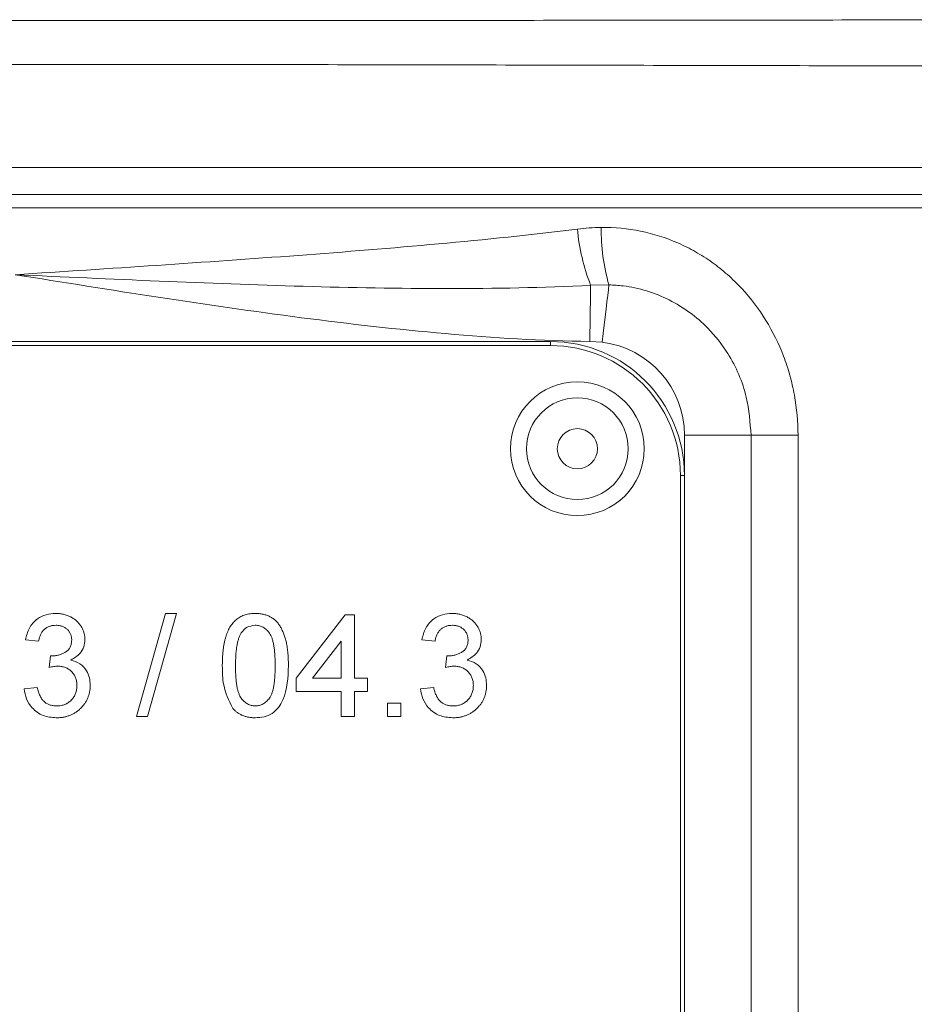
# Model space of a CAD drawing. Header units: millimetres. Extents: x -1 to 774, y -144 to 719.
# Tile 36 of 38: x 682 to 715, y 606 to 643. Entities that reach past the tile are written whole.
import ezdxf

# ---------------------------------------------------------------- set-up
doc = ezdxf.new("R2010")
doc.units = ezdxf.units.MM

msp = doc.modelspace()

# ---------------------------------------------------------------- linework, layer by layer
at = {"color": 7, "linetype": 'Continuous', "lineweight": 15}
for p, q in [((637.746, 637.287), (725.55, 637.287)), ((637.966, 636.287), (725.33, 636.287)), ((725.55, 635.787), (637.746, 635.787)), ((703.828, 632.907), (703.143, 632.892)), ((661.648, 630.787), (701.648, 630.787)), ((701.648, 630.787), (701.648, 630.637)), ((703.569, 630.762), (703.113, 630.792)), ((701.648, 630.637), (661.648, 630.637)), ((702.648, 629.287), (702.648, 629.287)), ((709.135, 627.287), (706.648, 627.287)), ((710.89, 627.287), (709.135, 627.287)), ((706.498, 585.787), (706.498, 625.787)), ((706.498, 625.787), (706.648, 625.787)), ((706.648, 625.787), (706.648, 585.787)), ((702.648, 624.287), (702.648, 624.287)), ((686.175, 616.787), (687.261, 620.637)), ((687.669, 620.637), (686.583, 616.787)), ((687.669, 620.637), (686.583, 616.787)), ((687.261, 620.637), (687.669, 620.637)), ((687.669, 620.637), (687.669, 620.637)), ((692.148, 618.218), (693.974, 620.588)), ((693.974, 620.588), (694.32, 620.588)), ((694.32, 620.588), (694.32, 618.218)), ((694.32, 620.588), (694.32, 618.218)), ((694.32, 620.588), (694.32, 620.588)), ((690.612, 620.193), (690.612, 620.193)), ((682.523, 619.6), (682.029, 619.65)), ((684.25, 619.658), (684.25, 619.658)), ((690.1, 619.929), (690.1, 619.929)), ((697.33, 619.6), (696.837, 619.65)), ((699.058, 619.658), (699.058, 619.658)), ((693.826, 619.605), (692.757, 618.218)), ((693.826, 619.605), (692.757, 618.218)), ((693.826, 618.218), (693.826, 619.605)), ((693.826, 619.605), (693.826, 619.605)), ((682.913, 618.613), (682.964, 619.057)), ((683.725, 618.895), (683.725, 618.895)), ((697.721, 618.613), (697.772, 619.057)), ((698.533, 618.895), (698.533, 618.895)), ((689.877, 618.687), (689.877, 618.687)), ((692.148, 617.725), (692.148, 618.218)), ((692.757, 618.218), (693.826, 618.218)), ((692.757, 618.218), (692.757, 618.218)), ((694.32, 618.218), (694.813, 618.218)), ((694.32, 618.218), (694.32, 618.218)), ((694.813, 618.218), (694.813, 617.725)), ((694.813, 618.218), (694.813, 617.725)), ((694.813, 618.218), (694.813, 618.218)), ((681.98, 617.823), (682.473, 617.873)), ((684.448, 617.945), (684.448, 617.945)), ((696.787, 617.823), (697.281, 617.873)), ((699.255, 617.945), (699.255, 617.945)), ((693.826, 617.725), (692.148, 617.725)), ((693.826, 616.787), (693.826, 617.725)), ((694.813, 617.725), (694.32, 617.725)), ((694.32, 617.725), (694.32, 616.787)), ((694.32, 617.725), (694.32, 616.787)), ((694.32, 617.725), (694.32, 617.725)), ((694.813, 617.725), (694.813, 617.725)), ((690.618, 617.182), (690.618, 617.182)), ((695.553, 617.28), (696.047, 617.28)), ((695.553, 616.787), (695.553, 617.28)), ((696.047, 617.28), (696.047, 616.787)), ((696.047, 617.28), (696.047, 616.787)), ((696.047, 617.28), (696.047, 617.28)), ((686.583, 616.787), (686.175, 616.787)), ((686.583, 616.787), (686.583, 616.787)), ((694.32, 616.787), (693.826, 616.787)), ((694.32, 616.787), (694.32, 616.787)), ((696.047, 616.787), (695.553, 616.787)), ((696.047, 616.787), (696.047, 616.787))]:
    msp.add_line(p, q, dxfattribs=at)
at = {"color": 8, "linetype": 'Continuous', "lineweight": 15}
for p, q in [((706.648, 625.806), (706.648, 627.287)), ((709.135, 572.543), (709.135, 627.287)), ((710.89, 627.287), (710.89, 573.045))]:
    msp.add_line(p, q, dxfattribs=at)
at = {"color": 7, "linetype": 'Continuous', "lineweight": 15, "flags": 128}
for points in [[(703.143, 632.892), (703.14, 632.707), (703.137, 632.492), (703.134, 632.251), (703.13, 631.987), (703.126, 631.705), (703.122, 631.409), (703.117, 631.103), (703.113, 630.792)], [(703.828, 632.907), (703.806, 632.726), (703.78, 632.512), (703.751, 632.269), (703.718, 631.999), (703.683, 631.709), (703.646, 631.402), (703.608, 631.085), (703.569, 630.762)]]:
    msp.add_lwpolyline(points, dxfattribs=at)
at = {"color": 7, "linetype": 'Continuous', "lineweight": 15}
for radius in [2.5, 1.9, 0.75]:
    msp.add_circle((702.648, 626.787), radius, dxfattribs=at)
for centre, radius, start, end in [((710.47, 635.728), 7.857, 185.3814, 201.1597), ((710.602, 634.908), 7.063, 178.8264, 196.4554), ((701.648, 625.787), 5, 0.0016, 90), ((703.148, 627.287), 3.5, 0.0016, 83.1032), ((701.648, 625.787), 4.85, 0.0016, 90), ((702.648, 626.787), 2.5, 90, 270), ((702.648, 626.787), 0.75, 270, 90)]:
    msp.add_arc(centre, radius, start, end, dxfattribs=at)
for points, knots in [([(638.117, 642.81), (638.117, 642.81), (641.464, 642.81), (648.272, 642.801), (659.009, 642.79), (670.04, 642.778), (681.226, 642.772), (692.418, 642.777), (703.468, 642.788), (712.576, 642.799), (719.765, 642.805), (723.401, 642.81), (725.179, 642.81), (725.179, 642.81)], [0, 0, 0, 0, 0.000001, 0.122979, 0.246959, 0.371334, 0.495302, 0.619275, 0.743655, 0.867641, 0.93382, 0.999999, 1, 1, 1, 1]), ([(725.55, 641.061), (725.443, 641.065), (725.336, 641.063), (725.121, 641.064), (724.799, 641.064), (724.045, 641.066), (722.532, 641.069), (721.223, 641.071), (718.589, 641.077), (716.812, 641.08), (713.217, 641.088), (711.404, 641.092), (707.767, 641.1), (705.94, 641.104), (700.431, 641.116), (696.724, 641.125), (689.239, 641.137), (685.463, 641.139), (679.743, 641.139), (677.841, 641.138), (674.06, 641.135), (672.179, 641.133), (666.563, 641.124), (662.856, 641.116), (655.515, 641.1), (651.881, 641.092), (646.487, 641.08), (644.709, 641.077), (642.074, 641.071), (641.201, 641.07), (639.899, 641.067), (639.251, 641.066), (638.497, 641.064), (638.175, 641.064), (637.961, 641.063), (637.853, 641.065), (637.746, 641.061)], [0, 0, 0, 0, 0.003906, 0.003906, 0.007813, 0.015625, 0.03125, 0.0625, 0.0625, 0.125, 0.125, 0.1875, 0.1875, 0.25, 0.25, 0.375, 0.375, 0.5, 0.5, 0.5625, 0.5625, 0.625, 0.625, 0.75, 0.75, 0.875, 0.875, 0.9375, 0.9375, 0.96875, 0.96875, 0.984375, 0.992188, 0.996094, 0.996094, 1, 1, 1, 1]), ([(702.648, 634.991), (700.93, 634.771), (699.2, 634.596), (695.721, 634.279), (693.971, 634.139), (690.464, 633.877), (688.706, 633.754), (685.181, 633.517), (683.413, 633.402), (681.648, 633.287)], [0, 0, 0, 0, 0.25, 0.25, 0.5, 0.5, 0.75, 0.75, 1, 1, 1, 1]), ([(703.54, 635.053), (704.036, 635.058), (704.531, 635.01), (705.487, 634.814), (705.951, 634.667), (706.627, 634.372), (706.849, 634.261), (707.275, 634.018), (707.481, 633.887), (707.879, 633.603), (708.071, 633.45), (708.441, 633.125), (708.619, 632.951), (709.127, 632.405), (709.427, 632.008), (709.953, 631.155), (710.172, 630.708), (710.439, 630.009), (710.517, 629.771), (710.652, 629.286), (710.709, 629.039), (710.845, 628.296), (710.89, 627.794), (710.89, 627.287)], [0, 0, 0, 0, 0.125, 0.125, 0.25, 0.25, 0.3125, 0.3125, 0.375, 0.375, 0.4375, 0.4375, 0.5, 0.5, 0.625, 0.625, 0.75, 0.75, 0.8125, 0.8125, 0.875, 0.875, 1, 1, 1, 1]), ([(703.113, 630.792), (701.31, 630.818), (699.512, 630.928), (695.92, 631.243), (694.13, 631.448), (688.767, 632.145), (685.206, 632.717), (681.648, 633.287)], [0, 0, 0, 0, 0.25, 0.25, 0.5, 0.5, 1, 1, 1, 1]), ([(703.143, 632.892), (701.358, 632.798), (699.57, 632.768), (695.99, 632.769), (694.199, 632.802), (688.824, 632.953), (685.236, 633.121), (681.648, 633.287)], [0, 0, 0, 0, 0.25, 0.25, 0.5, 0.5, 1, 1, 1, 1]), ([(709.135, 627.287), (709.1, 627.766), (709.023, 628.841), (708.414, 630.22), (707.43, 631.477), (706.117, 632.432), (704.779, 632.85), (704.004, 632.897), (703.828, 632.907)], [0, 0, 0, 0, 0.166719, 0.374488, 0.515055, 0.725533, 0.937904, 1, 1, 1, 1]), ([(682.029, 619.65), (682.067, 619.799), (682.143, 620.098), (682.434, 620.431), (682.793, 620.612), (683.034, 620.629), (683.155, 620.637)], [0, 0, 0, 0, 0.280283, 0.559526, 0.779573, 1, 1, 1, 1]), ([(683.155, 620.637), (683.205, 620.635), (683.304, 620.632), (683.449, 620.606), (683.589, 620.566), (683.72, 620.508), (683.841, 620.436), (683.949, 620.352), (684.041, 620.254), (684.116, 620.146), (684.175, 620.03), (684.219, 619.909), (684.245, 619.785), (684.249, 619.7), (684.25, 619.658)], [0, 0, 0, 0, 0.092037, 0.180974, 0.269397, 0.357388, 0.443619, 0.526488, 0.607493, 0.688023, 0.767897, 0.845559, 0.922544, 1, 1, 1, 1]), ([(683.155, 620.637), (683.205, 620.635), (683.304, 620.632), (683.449, 620.606), (683.589, 620.566), (683.72, 620.508), (683.841, 620.436), (683.949, 620.352), (684.041, 620.254), (684.116, 620.146), (684.175, 620.03), (684.219, 619.909), (684.245, 619.785), (684.249, 619.7), (684.25, 619.658)], [0, 0, 0, 0, 0.092037, 0.180974, 0.269397, 0.357388, 0.443619, 0.526488, 0.607493, 0.688023, 0.767897, 0.845559, 0.922544, 1, 1, 1, 1]), ([(689.384, 618.686), (689.384, 618.741), (689.385, 618.848), (689.391, 619.006), (689.402, 619.156), (689.417, 619.298), (689.436, 619.432), (689.46, 619.558), (689.488, 619.677), (689.52, 619.787), (689.556, 619.89), (689.597, 619.987), (689.643, 620.076), (689.691, 620.16), (689.745, 620.236), (689.803, 620.307), (689.864, 620.37), (689.931, 620.426), (690.002, 620.476), (690.076, 620.519), (690.156, 620.556), (690.24, 620.585), (690.328, 620.608), (690.421, 620.625), (690.518, 620.635), (690.584, 620.636), (690.618, 620.637)], [0.0000051, 0.0000051, 0.0000051, 0.0000051, 0.0631062, 0.1235985, 0.1809501, 0.2352307, 0.2870632, 0.3362765, 0.3826221, 0.426568, 0.4681611, 0.5081947, 0.5465685, 0.5834354, 0.6191864, 0.6535424, 0.6873215, 0.7205832, 0.753387, 0.7864126, 0.8195276, 0.8535644, 0.8883229, 0.9240058, 0.9613554, 1, 1, 1, 1]), ([(690.618, 620.637), (690.667, 620.635), (690.764, 620.633), (690.906, 620.609), (691.04, 620.57), (691.165, 620.517), (691.28, 620.448), (691.383, 620.365), (691.471, 620.267), (691.547, 620.156), (691.612, 620.032), (691.671, 619.896), (691.723, 619.747), (691.761, 619.614), (691.788, 619.5), (691.804, 619.405), (691.82, 619.303), (691.83, 619.193), (691.841, 619.077), (691.847, 618.953), (691.851, 618.822), (691.851, 618.732), (691.852, 618.686)], [0, 0, 0, 0, 0.0567196, 0.111428, 0.1642711, 0.2163343, 0.2672832, 0.3174123, 0.3673221, 0.4182222, 0.4714117, 0.5279685, 0.5880589, 0.6522075, 0.6864152, 0.7232779, 0.7626212, 0.8047464, 0.8494585, 0.8967198, 0.946894, 0.9999949, 0.9999949, 0.9999949, 0.9999949]), ([(696.837, 619.65), (696.875, 619.799), (696.95, 620.098), (697.241, 620.431), (697.6, 620.612), (697.842, 620.629), (697.963, 620.637)], [0, 0, 0, 0, 0.280283, 0.559526, 0.779574, 1, 1, 1, 1]), ([(697.963, 620.637), (698.013, 620.635), (698.112, 620.632), (698.257, 620.606), (698.396, 620.566), (698.528, 620.508), (698.649, 620.436), (698.756, 620.352), (698.848, 620.254), (698.924, 620.146), (698.983, 620.03), (699.027, 619.909), (699.053, 619.785), (699.056, 619.7), (699.058, 619.658)], [0, 0, 0, 0, 0.092037, 0.180974, 0.269397, 0.357388, 0.443619, 0.526488, 0.607493, 0.688023, 0.767897, 0.845559, 0.922544, 1, 1, 1, 1]), ([(697.963, 620.637), (698.013, 620.635), (698.112, 620.632), (698.257, 620.606), (698.396, 620.566), (698.528, 620.508), (698.649, 620.436), (698.756, 620.352), (698.848, 620.254), (698.924, 620.146), (698.983, 620.03), (699.027, 619.909), (699.053, 619.785), (699.056, 619.7), (699.058, 619.658)], [0, 0, 0, 0, 0.092037, 0.180974, 0.269397, 0.357388, 0.443619, 0.526488, 0.607493, 0.688023, 0.767897, 0.845559, 0.922544, 1, 1, 1, 1]), ([(683.171, 620.193), (683.129, 620.191), (683.049, 620.188), (682.935, 620.159), (682.832, 620.113), (682.755, 620.058), (682.701, 620.006), (682.664, 619.962), (682.63, 619.913), (682.601, 619.859), (682.576, 619.801), (682.553, 619.739), (682.535, 619.671), (682.527, 619.624), (682.523, 619.6)], [0, 0, 0, 0, 0.127797, 0.246795, 0.362284, 0.477652, 0.536237, 0.59559, 0.656344, 0.719085, 0.784349, 0.852876, 0.924551, 1, 1, 1, 1]), ([(683.757, 619.642), (683.756, 619.662), (683.756, 619.7), (683.748, 619.756), (683.735, 619.809), (683.717, 619.86), (683.694, 619.908), (683.665, 619.954), (683.632, 619.998), (683.594, 620.038), (683.551, 620.074), (683.506, 620.105), (683.457, 620.133), (683.405, 620.154), (683.351, 620.173), (683.293, 620.183), (683.233, 620.192), (683.192, 620.192), (683.171, 620.193)], [0, 0, 0, 0, 0.065055, 0.127229, 0.18801, 0.246984, 0.306666, 0.365782, 0.426171, 0.487872, 0.549751, 0.611203, 0.672846, 0.734955, 0.797976, 0.862556, 0.929817, 1, 1, 1, 1]), ([(690.612, 620.193), (690.498, 620.177), (690.295, 620.149), (690.16, 619.996), (690.1, 619.929)], [0, 0, 0, 0, 0.558341, 1, 1, 1, 1]), ([(691.358, 618.687), (691.358, 618.76), (691.357, 618.899), (691.346, 619.097), (691.331, 619.277), (691.309, 619.438), (691.28, 619.58), (691.245, 619.703), (691.203, 619.807), (691.154, 619.893), (691.099, 619.964), (691.04, 620.025), (690.98, 620.077), (690.913, 620.119), (690.844, 620.153), (690.77, 620.176), (690.692, 620.19), (690.639, 620.192), (690.612, 620.193)], [0, 0, 0, 0, 0.115634, 0.221551, 0.317061, 0.403168, 0.480202, 0.547673, 0.607062, 0.658681, 0.705753, 0.75012, 0.792591, 0.833879, 0.874776, 0.915623, 0.956879, 1, 1, 1, 1]), ([(697.978, 620.193), (697.937, 620.191), (697.857, 620.188), (697.743, 620.159), (697.639, 620.113), (697.563, 620.058), (697.508, 620.006), (697.471, 619.962), (697.438, 619.913), (697.409, 619.859), (697.383, 619.801), (697.361, 619.739), (697.343, 619.671), (697.335, 619.624), (697.33, 619.6)], [0, 0, 0, 0, 0.127797, 0.246795, 0.362284, 0.477652, 0.536237, 0.59559, 0.656344, 0.719085, 0.784349, 0.852876, 0.924551, 1, 1, 1, 1]), ([(698.564, 619.642), (698.564, 619.662), (698.563, 619.7), (698.555, 619.756), (698.542, 619.809), (698.524, 619.86), (698.501, 619.908), (698.473, 619.954), (698.44, 619.998), (698.401, 620.038), (698.359, 620.074), (698.313, 620.105), (698.265, 620.133), (698.213, 620.154), (698.159, 620.173), (698.101, 620.183), (698.041, 620.192), (697.999, 620.192), (697.978, 620.193)], [0, 0, 0, 0, 0.065055, 0.127229, 0.18801, 0.246984, 0.306666, 0.365782, 0.426171, 0.487872, 0.549751, 0.611203, 0.672846, 0.734955, 0.797976, 0.862556, 0.929817, 1, 1, 1, 1]), ([(683.035, 619.052), (683.08, 619.054), (683.169, 619.057), (683.299, 619.085), (683.421, 619.131), (683.517, 619.183), (683.587, 619.234), (683.633, 619.277), (683.67, 619.327), (683.703, 619.38), (683.726, 619.439), (683.745, 619.502), (683.754, 619.571), (683.756, 619.618), (683.757, 619.642)], [0, 0, 0, 0, 0.129144, 0.254767, 0.378248, 0.503463, 0.565012, 0.624901, 0.683662, 0.742754, 0.802503, 0.865204, 0.930696, 1, 1, 1, 1]), ([(684.25, 619.658), (684.242, 619.567), (684.224, 619.383), (684.057, 619.088), (683.851, 618.968), (683.725, 618.895)], [0, 0, 0, 0, 0.280503, 0.561016, 1, 1, 1, 1]), ([(684.25, 619.658), (684.242, 619.567), (684.224, 619.383), (684.057, 619.088), (683.851, 618.968), (683.725, 618.895)], [0, 0, 0, 0, 0.280503, 0.561017, 1, 1, 1, 1]), ([(690.1, 619.929), (690.082, 619.898), (690.043, 619.833), (690, 619.721), (689.961, 619.592), (689.93, 619.445), (689.907, 619.281), (689.889, 619.099), (689.88, 618.899), (689.878, 618.76), (689.877, 618.687)], [0.0000081, 0.0000081, 0.0000081, 0.0000081, 0.0838887, 0.1771553, 0.2825157, 0.3999935, 0.5294874, 0.6727998, 0.8295345, 1, 1, 1, 1]), ([(690.1, 619.929), (690.082, 619.898), (690.043, 619.833), (690, 619.721), (689.961, 619.592), (689.93, 619.445), (689.907, 619.281), (689.889, 619.099), (689.88, 618.899), (689.878, 618.76), (689.877, 618.687)], [0.000008, 0.000008, 0.000008, 0.000008, 0.0838887, 0.1771553, 0.2825157, 0.3999935, 0.5294874, 0.6727998, 0.8295345, 1, 1, 1, 1]), ([(697.843, 619.052), (697.888, 619.054), (697.977, 619.057), (698.107, 619.085), (698.229, 619.131), (698.325, 619.183), (698.394, 619.234), (698.441, 619.277), (698.478, 619.327), (698.51, 619.38), (698.534, 619.439), (698.552, 619.502), (698.562, 619.571), (698.564, 619.618), (698.564, 619.642)], [0, 0, 0, 0, 0.129144, 0.254767, 0.378248, 0.503463, 0.565012, 0.624901, 0.683662, 0.742754, 0.802503, 0.865204, 0.930696, 1, 1, 1, 1]), ([(699.058, 619.658), (699.049, 619.567), (699.032, 619.383), (698.865, 619.088), (698.658, 618.968), (698.533, 618.895)], [0, 0, 0, 0, 0.280502, 0.561017, 1, 1, 1, 1]), ([(699.058, 619.658), (699.049, 619.567), (699.032, 619.383), (698.865, 619.088), (698.658, 618.968), (698.533, 618.895)], [0, 0, 0, 0, 0.280503, 0.561017, 1, 1, 1, 1]), ([(682.964, 619.057), (682.977, 619.056), (683.001, 619.053), (683.025, 619.052), (683.035, 619.052)], [0, 0, 0, 0, 0.566041, 1, 1, 1, 1]), ([(683.725, 618.895), (683.841, 618.857), (684.073, 618.781), (684.311, 618.523), (684.432, 618.232), (684.442, 618.041), (684.448, 617.945)], [0, 0, 0, 0, 0.279868, 0.55917, 0.779371, 1, 1, 1, 1]), ([(697.772, 619.057), (697.785, 619.056), (697.809, 619.053), (697.832, 619.052), (697.843, 619.052)], [0, 0, 0, 0, 0.566041, 1, 1, 1, 1]), ([(698.533, 618.895), (698.649, 618.857), (698.881, 618.781), (699.119, 618.523), (699.239, 618.232), (699.25, 618.041), (699.255, 617.945)], [0, 0, 0, 0, 0.2798676, 0.5591701, 0.779371, 1, 1, 1, 1]), ([(683.232, 618.666), (683.21, 618.665), (683.161, 618.664), (683.085, 618.653), (683.001, 618.637), (682.943, 618.621), (682.913, 618.613)], [0, 0, 0, 0, 0.209398, 0.446747, 0.708279, 1, 1, 1, 1]), ([(683.954, 617.949), (683.954, 617.975), (683.953, 618.025), (683.942, 618.097), (683.927, 618.167), (683.904, 618.233), (683.876, 618.296), (683.84, 618.355), (683.799, 618.412), (683.751, 618.463), (683.699, 618.511), (683.643, 618.552), (683.583, 618.587), (683.519, 618.616), (683.453, 618.638), (683.382, 618.655), (683.308, 618.664), (683.258, 618.665), (683.232, 618.666)], [0, 0, 0, 0, 0.067059, 0.131285, 0.193684, 0.254469, 0.31474, 0.375445, 0.435955, 0.498236, 0.560518, 0.621574, 0.681935, 0.742822, 0.804248, 0.867457, 0.932265, 1, 1, 1, 1]), ([(689.758, 617.108), (689.626, 617.388), (689.391, 617.89), (689.386, 618.442), (689.384, 618.686)], [0, 0, 0, 0, 0.557966, 1, 1, 1, 1]), ([(689.877, 618.687), (689.878, 618.613), (689.879, 618.471), (689.888, 618.269), (689.905, 618.086), (689.928, 617.924), (689.957, 617.781), (689.994, 617.658), (690.036, 617.554), (690.087, 617.471), (690.144, 617.402), (690.202, 617.344), (690.264, 617.294), (690.328, 617.252), (690.396, 617.221), (690.467, 617.198), (690.542, 617.185), (690.592, 617.183), (690.618, 617.182)], [0, 0, 0, 0, 0.118406, 0.226654, 0.324092, 0.411705, 0.489026, 0.556909, 0.616233, 0.667349, 0.713512, 0.757697, 0.799493, 0.839976, 0.879886, 0.919149, 0.959227, 1, 1, 1, 1]), ([(689.877, 618.687), (689.878, 618.613), (689.879, 618.471), (689.888, 618.269), (689.905, 618.086), (689.928, 617.924), (689.957, 617.781), (689.994, 617.658), (690.036, 617.554), (690.087, 617.471), (690.144, 617.402), (690.202, 617.344), (690.264, 617.294), (690.328, 617.252), (690.396, 617.221), (690.467, 617.198), (690.542, 617.185), (690.592, 617.183), (690.618, 617.182)], [0, 0, 0, 0, 0.118406, 0.226654, 0.324092, 0.411705, 0.489026, 0.556909, 0.616233, 0.667349, 0.713512, 0.757697, 0.799493, 0.839976, 0.879886, 0.919149, 0.959227, 1, 1, 1, 1]), ([(690.618, 617.182), (690.643, 617.183), (690.694, 617.185), (690.768, 617.198), (690.839, 617.222), (690.907, 617.253), (690.972, 617.294), (691.033, 617.345), (691.092, 617.403), (691.148, 617.472), (691.2, 617.556), (691.241, 617.66), (691.278, 617.782), (691.307, 617.925), (691.33, 618.087), (691.347, 618.269), (691.357, 618.472), (691.357, 618.613), (691.358, 618.687)], [0, 0, 0, 0, 0.040786, 0.080878, 0.120281, 0.160204, 0.200481, 0.242551, 0.28675, 0.333247, 0.38438, 0.443724, 0.51163, 0.588977, 0.676211, 0.773681, 0.881555, 1, 1, 1, 1]), ([(691.852, 618.686), (691.837, 618.242), (691.818, 617.687), (691.492, 617.115), (691.251, 616.887), (690.944, 616.756), (690.727, 616.744), (690.618, 616.738)], [0, 0, 0, 0, 0.499101, 0.624458, 0.749556, 0.874665, 1, 1, 1, 1]), ([(698.04, 618.666), (698.017, 618.665), (697.969, 618.664), (697.893, 618.653), (697.809, 618.637), (697.751, 618.621), (697.721, 618.613)], [0, 0, 0, 0, 0.209398, 0.446747, 0.708279, 1, 1, 1, 1]), ([(698.762, 617.949), (698.761, 617.975), (698.76, 618.025), (698.75, 618.097), (698.735, 618.167), (698.712, 618.233), (698.684, 618.296), (698.648, 618.355), (698.607, 618.412), (698.559, 618.463), (698.507, 618.511), (698.45, 618.552), (698.391, 618.587), (698.327, 618.616), (698.26, 618.638), (698.19, 618.655), (698.116, 618.664), (698.066, 618.665), (698.04, 618.666)], [0, 0, 0, 0, 0.067059, 0.131285, 0.193684, 0.254469, 0.31474, 0.375445, 0.435955, 0.498236, 0.560518, 0.621574, 0.681935, 0.742822, 0.804248, 0.867457, 0.932265, 1, 1, 1, 1]), ([(683.177, 616.738), (683.01, 616.753), (682.674, 616.783), (682.285, 617.069), (682.046, 617.433), (682.002, 617.693), (681.98, 617.823)], [0, 0, 0, 0, 0.2798933, 0.5592456, 0.7794541, 1, 1, 1, 1]), ([(682.473, 617.873), (682.48, 617.843), (682.493, 617.786), (682.517, 617.703), (682.544, 617.627), (682.574, 617.558), (682.607, 617.495), (682.643, 617.438), (682.683, 617.388), (682.725, 617.343), (682.771, 617.305), (682.821, 617.272), (682.874, 617.244), (682.931, 617.22), (682.992, 617.204), (683.056, 617.191), (683.125, 617.183), (683.171, 617.182), (683.195, 617.182)], [0, 0, 0, 0, 0.082554, 0.159736, 0.233119, 0.301668, 0.365757, 0.426433, 0.484172, 0.539528, 0.593126, 0.647011, 0.701401, 0.756557, 0.813868, 0.873077, 0.934972, 1, 1, 1, 1]), ([(684.448, 617.945), (684.447, 617.904), (684.445, 617.822), (684.427, 617.703), (684.399, 617.588), (684.359, 617.478), (684.309, 617.373), (684.247, 617.272), (684.173, 617.177), (684.089, 617.087), (683.997, 617.006), (683.898, 616.933), (683.792, 616.873), (683.681, 616.823), (683.563, 616.785), (683.44, 616.757), (683.311, 616.741), (683.223, 616.739), (683.177, 616.738)], [0.0000056, 0.0000056, 0.0000056, 0.0000056, 0.0635045, 0.1248068, 0.1849235, 0.2443804, 0.3037799, 0.3635962, 0.4248401, 0.4878537, 0.5515048, 0.6138532, 0.6756349, 0.7377324, 0.8004137, 0.8646561, 0.9309833, 1, 1, 1, 1]), ([(684.448, 617.945), (684.447, 617.904), (684.445, 617.822), (684.427, 617.703), (684.399, 617.588), (684.359, 617.478), (684.309, 617.373), (684.247, 617.272), (684.173, 617.177), (684.089, 617.087), (683.997, 617.006), (683.898, 616.933), (683.792, 616.873), (683.681, 616.823), (683.563, 616.785), (683.44, 616.757), (683.311, 616.741), (683.223, 616.739), (683.177, 616.738)], [0.0000056, 0.0000056, 0.0000056, 0.0000056, 0.0635045, 0.1248068, 0.1849235, 0.2443804, 0.3037799, 0.3635962, 0.4248401, 0.4878537, 0.5515048, 0.6138532, 0.6756349, 0.7377324, 0.8004137, 0.8646561, 0.9309833, 1, 1, 1, 1]), ([(683.195, 617.182), (683.223, 617.182), (683.278, 617.183), (683.358, 617.195), (683.434, 617.211), (683.505, 617.235), (683.572, 617.267), (683.635, 617.305), (683.694, 617.35), (683.748, 617.402), (683.796, 617.458), (683.839, 617.519), (683.874, 617.582), (683.904, 617.649), (683.926, 617.719), (683.942, 617.793), (683.953, 617.87), (683.954, 617.922), (683.954, 617.949)], [0, 0, 0, 0, 0.069457, 0.135649, 0.199607, 0.261428, 0.322097, 0.38238, 0.443259, 0.504962, 0.566849, 0.627624, 0.687496, 0.747368, 0.808187, 0.870142, 0.933725, 1, 1, 1, 1]), ([(697.985, 616.738), (697.817, 616.753), (697.482, 616.783), (697.093, 617.069), (696.853, 617.433), (696.809, 617.693), (696.787, 617.823)], [0, 0, 0, 0, 0.279894, 0.559246, 0.779454, 1, 1, 1, 1]), ([(697.281, 617.873), (697.288, 617.843), (697.3, 617.786), (697.325, 617.703), (697.351, 617.627), (697.381, 617.558), (697.415, 617.495), (697.451, 617.438), (697.49, 617.388), (697.533, 617.343), (697.579, 617.305), (697.628, 617.272), (697.682, 617.244), (697.739, 617.22), (697.8, 617.204), (697.864, 617.191), (697.932, 617.183), (697.979, 617.182), (698.003, 617.182)], [0, 0, 0, 0, 0.082554, 0.159736, 0.233119, 0.301668, 0.365757, 0.426433, 0.484172, 0.539528, 0.593126, 0.647011, 0.701401, 0.756557, 0.813868, 0.873077, 0.934972, 1, 1, 1, 1]), ([(699.255, 617.945), (699.254, 617.904), (699.253, 617.822), (699.235, 617.703), (699.207, 617.588), (699.167, 617.478), (699.117, 617.373), (699.054, 617.272), (698.981, 617.177), (698.897, 617.087), (698.805, 617.006), (698.706, 616.933), (698.6, 616.873), (698.488, 616.823), (698.371, 616.785), (698.248, 616.757), (698.119, 616.741), (698.03, 616.739), (697.985, 616.738)], [0.0000056, 0.0000056, 0.0000056, 0.0000056, 0.0635045, 0.1248068, 0.1849235, 0.2443804, 0.3037799, 0.3635962, 0.4248401, 0.4878537, 0.5515048, 0.6138532, 0.6756349, 0.7377324, 0.8004137, 0.8646561, 0.9309833, 1, 1, 1, 1]), ([(699.255, 617.945), (699.254, 617.904), (699.253, 617.822), (699.235, 617.703), (699.207, 617.588), (699.167, 617.478), (699.117, 617.373), (699.054, 617.272), (698.981, 617.177), (698.897, 617.087), (698.805, 617.006), (698.706, 616.933), (698.6, 616.873), (698.488, 616.823), (698.371, 616.785), (698.248, 616.757), (698.119, 616.741), (698.03, 616.739), (697.985, 616.738)], [0.0000056, 0.0000056, 0.0000056, 0.0000056, 0.0635045, 0.1248068, 0.1849235, 0.2443804, 0.3037799, 0.3635962, 0.4248401, 0.4878537, 0.5515048, 0.6138532, 0.6756349, 0.7377324, 0.8004137, 0.8646561, 0.9309833, 1, 1, 1, 1]), ([(698.003, 617.182), (698.031, 617.182), (698.086, 617.183), (698.166, 617.195), (698.242, 617.211), (698.313, 617.235), (698.38, 617.267), (698.443, 617.305), (698.502, 617.35), (698.555, 617.402), (698.603, 617.458), (698.646, 617.519), (698.682, 617.582), (698.712, 617.649), (698.734, 617.719), (698.75, 617.793), (698.76, 617.87), (698.761, 617.922), (698.762, 617.949)], [0, 0, 0, 0, 0.069457, 0.135649, 0.199607, 0.261428, 0.322097, 0.38238, 0.443259, 0.504962, 0.566849, 0.627624, 0.687496, 0.747368, 0.808187, 0.870142, 0.933725, 1, 1, 1, 1]), ([(690.618, 616.738), (690.573, 616.739), (690.486, 616.741), (690.359, 616.758), (690.241, 616.788), (690.128, 616.827), (690.024, 616.881), (689.928, 616.945), (689.837, 617.02), (689.784, 617.079), (689.758, 617.108)], [0, 0, 0, 0, 0.1379032, 0.2688733, 0.3951781, 0.5170892, 0.636743, 0.7562218, 0.8766284, 0.9999908, 0.9999908, 0.9999908, 0.9999908])]:
    msp.add_open_spline(points, degree=3, knots=knots, dxfattribs=at)
msp.add_open_spline([(702.648, 634.991), (702.944, 635.029), (703.242, 635.049), (703.54, 635.053)], degree=3, dxfattribs=at)

doc.saveas('drawing.dxf')
